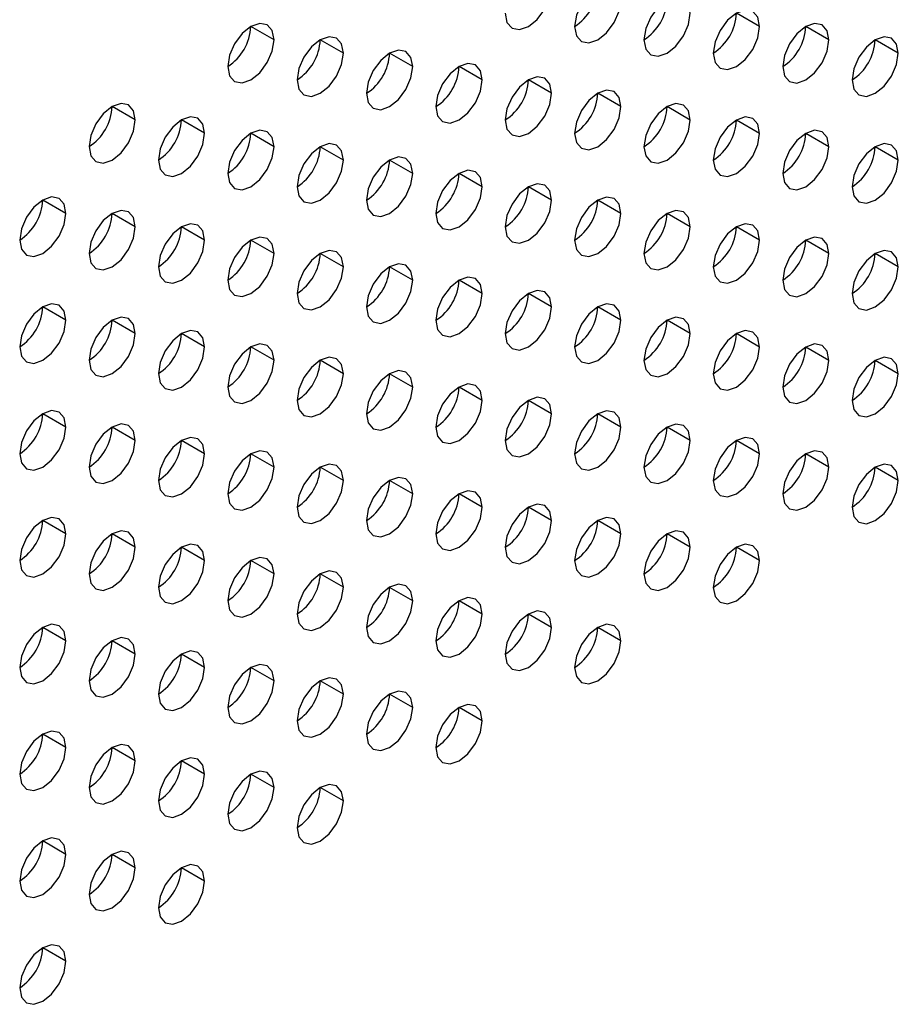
# Model space of a CAD drawing. Header units: millimetres. Extents: x 0 to 1118, y 0 to 864.
# Tile 236 of 256: x 973.6 to 978.08, y 671.51 to 676.53. Entities that reach past the tile are written whole.
import ezdxf

# ---------------------------------------------------------------- set-up
doc = ezdxf.new("R2010")
doc.units = ezdxf.units.MM

msp = doc.modelspace()

# ---------------------------------------------------------------- linework, layer by layer
at = {"color": 7, "linetype": 'Continuous', "lineweight": 25}
for p, q in [((977.3709, 676.4933), (977.2531, 676.5613)), ((974.8961, 676.4255), (974.7782, 676.4935)), ((977.7245, 676.4252), (977.6066, 676.4932)), ((975.2496, 676.3574), (975.1318, 676.4254)), ((978.078, 676.3571), (977.9602, 676.4252)), ((975.6032, 676.2893), (975.4853, 676.3573)), ((975.9567, 676.2212), (975.8389, 676.2893)), ((976.3103, 676.1532), (976.1924, 676.2212)), ((976.6638, 676.0851), (976.546, 676.1531)), ((974.189, 676.0173), (974.0711, 676.0853)), ((977.0174, 676.017), (976.8995, 676.085)), ((974.5425, 675.9492), (974.4247, 676.0172)), ((977.3709, 675.9489), (977.2531, 676.017)), ((974.8961, 675.8811), (974.7782, 675.9491)), ((977.7245, 675.8808), (977.6066, 675.9489)), ((975.2496, 675.813), (975.1318, 675.8811)), ((978.078, 675.8128), (977.9602, 675.8808)), ((975.6032, 675.745), (975.4853, 675.813)), ((975.9567, 675.6769), (975.8389, 675.7449)), ((976.3103, 675.6088), (976.1924, 675.6768)), ((973.8354, 675.541), (973.7175, 675.609)), ((976.6638, 675.5407), (976.546, 675.6088)), ((974.189, 675.4729), (974.0711, 675.5409)), ((977.0174, 675.4726), (976.8995, 675.5407)), ((974.5425, 675.4048), (974.4247, 675.4729)), ((977.3709, 675.4046), (977.2531, 675.4726)), ((974.8961, 675.3367), (974.7782, 675.4048)), ((977.7245, 675.3365), (977.6066, 675.4045)), ((975.2496, 675.2687), (975.1318, 675.3367)), ((978.078, 675.2684), (977.9602, 675.3364)), ((975.6032, 675.2006), (975.4853, 675.2686)), ((975.9567, 675.1325), (975.8389, 675.2005)), ((976.3103, 675.0644), (976.1924, 675.1325)), ((973.8354, 674.9966), (973.7175, 675.0647)), ((976.6638, 674.9964), (976.546, 675.0644)), ((974.189, 674.9285), (974.0711, 674.9966)), ((977.0174, 674.9283), (976.8995, 674.9963)), ((974.5425, 674.8605), (974.4247, 674.9285)), ((977.3709, 674.8602), (977.2531, 674.9282)), ((974.8961, 674.7924), (974.7782, 674.8604)), ((977.7245, 674.7921), (977.6066, 674.8602)), ((975.2496, 674.7243), (975.1318, 674.7923)), ((978.078, 674.724), (977.9602, 674.7921)), ((975.6032, 674.6562), (975.4853, 674.7243)), ((975.9567, 674.5882), (975.8389, 674.6562)), ((976.3103, 674.5201), (976.1924, 674.5881)), ((973.8354, 674.4523), (973.7175, 674.5203)), ((976.6638, 674.452), (976.546, 674.52)), ((974.189, 674.3842), (974.0711, 674.4522)), ((977.0174, 674.3839), (976.8995, 674.452)), ((974.5425, 674.3161), (974.4247, 674.3841)), ((977.3709, 674.3158), (977.2531, 674.3839)), ((974.8961, 674.248), (974.7782, 674.3161)), ((977.7245, 674.2478), (977.6066, 674.3158)), ((975.2496, 674.18), (975.1318, 674.248)), ((978.078, 674.1797), (977.9602, 674.2477)), ((975.6032, 674.1119), (975.4853, 674.1799)), ((975.9567, 674.0438), (975.8389, 674.1118)), ((976.3103, 673.9757), (976.1924, 674.0437)), ((973.8354, 673.9079), (973.7175, 673.9759)), ((976.6638, 673.9076), (976.546, 673.9757)), ((974.189, 673.8398), (974.0711, 673.9079)), ((977.0174, 673.8396), (976.8995, 673.9076)), ((974.5425, 673.7717), (974.4247, 673.8398)), ((977.3709, 673.7715), (977.2531, 673.8395)), ((974.8961, 673.7037), (974.7782, 673.7717)), ((975.2496, 673.6356), (975.1318, 673.7036)), ((975.6032, 673.5675), (975.4853, 673.6355)), ((975.9567, 673.4994), (975.8389, 673.5675)), ((976.3103, 673.4314), (976.1924, 673.4994)), ((973.8354, 673.3635), (973.7175, 673.4316)), ((976.6638, 673.3633), (976.546, 673.4313)), ((974.189, 673.2955), (974.0711, 673.3635)), ((974.5425, 673.2274), (974.4247, 673.2954)), ((974.8961, 673.1593), (974.7782, 673.2273)), ((975.2496, 673.0912), (975.1318, 673.1593)), ((975.6032, 673.0232), (975.4853, 673.0912)), ((975.9567, 672.9551), (975.8389, 673.0231)), ((973.8354, 672.8192), (973.7175, 672.8872)), ((974.189, 672.7511), (974.0711, 672.8191)), ((974.5425, 672.683), (974.4247, 672.7511)), ((974.8961, 672.6149), (974.7782, 672.683)), ((975.2496, 672.5469), (975.1318, 672.6149)), ((973.8354, 672.2748), (973.7175, 672.3429)), ((974.189, 672.2067), (974.0711, 672.2748)), ((974.5425, 672.1387), (974.4247, 672.2067)), ((973.8354, 671.7305), (973.7175, 671.7985))]:
    msp.add_line(p, q, dxfattribs=at)
at = {"color": 7, "linetype": 'Continuous', "lineweight": 25, "flags": 128}
for points in [[(976.6638, 676.6294), (976.6549, 676.6763), (976.6293, 676.7057), (976.5911, 676.7132), (976.546, 676.6975), (976.5009, 676.6611), (976.4626, 676.6095), (976.4371, 676.5506), (976.4281, 676.4934)], [(976.0746, 676.5614), (976.0835, 676.5145), (976.1091, 676.4851), (976.1473, 676.4777), (976.1924, 676.4934), (976.2375, 676.5298), (976.2758, 676.5814), (976.3013, 676.6403), (976.3103, 676.6975)], [(976.4281, 676.4934), (976.4371, 676.4465), (976.4626, 676.4171), (976.5009, 676.4096), (976.546, 676.4253), (976.5911, 676.4617), (976.6293, 676.5133), (976.6549, 676.5722), (976.6638, 676.6294)], [(977.0174, 676.5614), (977.0084, 676.6083), (976.9829, 676.6377), (976.9446, 676.6451), (976.8995, 676.6294), (976.8544, 676.593), (976.8162, 676.5415), (976.7906, 676.4826), (976.7817, 676.4253)], [(976.7817, 676.4253), (976.7906, 676.3784), (976.8162, 676.349), (976.8544, 676.3416), (976.8995, 676.3572), (976.9446, 676.3936), (976.9829, 676.4452), (977.0084, 676.5041), (977.0174, 676.5614)], [(977.3709, 676.4933), (977.362, 676.5402), (977.3364, 676.5696), (977.2982, 676.577), (977.2531, 676.5613), (977.208, 676.5249), (977.1697, 676.4734), (977.1442, 676.4145), (977.1352, 676.3572)], [(974.8961, 676.4255), (974.8871, 676.4724), (974.8615, 676.5018), (974.8233, 676.5092), (974.7782, 676.4935), (974.7331, 676.4571), (974.6949, 676.4056), (974.6693, 676.3467), (974.6604, 676.2894)], [(977.1352, 676.3572), (977.1442, 676.3103), (977.1697, 676.2809), (977.208, 676.2735), (977.2531, 676.2892), (977.2982, 676.3256), (977.3364, 676.3771), (977.362, 676.436), (977.3709, 676.4933)], [(977.7245, 676.4252), (977.7155, 676.4721), (977.69, 676.5015), (977.6517, 676.5089), (977.6066, 676.4933), (977.5615, 676.4569), (977.5233, 676.4053), (977.4978, 676.3464), (977.4888, 676.2891)], [(974.6604, 676.2894), (974.6693, 676.2425), (974.6949, 676.2131), (974.7331, 676.2057), (974.7782, 676.2213), (974.8233, 676.2577), (974.8615, 676.3093), (974.8871, 676.3682), (974.8961, 676.4255)], [(975.2496, 676.3574), (975.2406, 676.4043), (975.2151, 676.4337), (975.1769, 676.4411), (975.1318, 676.4254), (975.0867, 676.3891), (975.0484, 676.3375), (975.0229, 676.2786), (975.0139, 676.2213)], [(977.4888, 676.2891), (977.4978, 676.2422), (977.5233, 676.2128), (977.5615, 676.2054), (977.6066, 676.2211), (977.6517, 676.2575), (977.69, 676.309), (977.7155, 676.3679), (977.7245, 676.4252)], [(978.078, 676.3571), (978.0691, 676.404), (978.0435, 676.4334), (978.0053, 676.4409), (977.9602, 676.4252), (977.9151, 676.3888), (977.8769, 676.3372), (977.8513, 676.2783), (977.8423, 676.2211)], [(975.6032, 676.2893), (975.5942, 676.3362), (975.5686, 676.3656), (975.5304, 676.373), (975.4853, 676.3574), (975.4402, 676.321), (975.402, 676.2694), (975.3764, 676.2105), (975.3675, 676.1532)], [(975.0139, 676.2213), (975.0229, 676.1744), (975.0484, 676.145), (975.0867, 676.1376), (975.1318, 676.1533), (975.1769, 676.1897), (975.2151, 676.2412), (975.2406, 676.3001), (975.2496, 676.3574)], [(977.8423, 676.2211), (977.8513, 676.1742), (977.8769, 676.1448), (977.9151, 676.1373), (977.9602, 676.153), (978.0053, 676.1894), (978.0435, 676.241), (978.0691, 676.2999), (978.078, 676.3571)], [(975.3675, 676.1532), (975.3764, 676.1063), (975.402, 676.0769), (975.4402, 676.0695), (975.4853, 676.0852), (975.5304, 676.1216), (975.5686, 676.1732), (975.5942, 676.2321), (975.6032, 676.2893)], [(975.9567, 676.2212), (975.9477, 676.2681), (975.9222, 676.2975), (975.884, 676.305), (975.8389, 676.2893), (975.7938, 676.2529), (975.7555, 676.2013), (975.73, 676.1424), (975.721, 676.0852)], [(975.721, 676.0852), (975.73, 676.0383), (975.7555, 676.0089), (975.7938, 676.0014), (975.8389, 676.0171), (975.884, 676.0535), (975.9222, 676.1051), (975.9477, 676.164), (975.9567, 676.2212)], [(976.3103, 676.1532), (976.3013, 676.2001), (976.2758, 676.2295), (976.2375, 676.2369), (976.1924, 676.2212), (976.1473, 676.1848), (976.1091, 676.1332), (976.0835, 676.0743), (976.0746, 676.0171)], [(976.6638, 676.0851), (976.6549, 676.132), (976.6293, 676.1614), (976.5911, 676.1688), (976.546, 676.1531), (976.5009, 676.1167), (976.4626, 676.0652), (976.4371, 676.0063), (976.4281, 675.949)], [(976.0746, 676.0171), (976.0835, 675.9702), (976.1091, 675.9408), (976.1473, 675.9334), (976.1924, 675.949), (976.2375, 675.9854), (976.2758, 676.037), (976.3013, 676.0959), (976.3103, 676.1532)], [(974.189, 676.0173), (974.18, 676.0642), (974.1544, 676.0936), (974.1162, 676.101), (974.0711, 676.0853), (974.026, 676.0489), (973.9878, 675.9974), (973.9622, 675.9385), (973.9533, 675.8812)], [(976.4281, 675.949), (976.4371, 675.9021), (976.4626, 675.8727), (976.5009, 675.8653), (976.546, 675.881), (976.5911, 675.9173), (976.6293, 675.9689), (976.6549, 676.0278), (976.6638, 676.0851)], [(977.0174, 676.017), (977.0084, 676.0639), (976.9829, 676.0933), (976.9446, 676.1007), (976.8995, 676.0851), (976.8544, 676.0487), (976.8162, 675.9971), (976.7906, 675.9382), (976.7817, 675.8809)], [(973.9533, 675.8812), (973.9622, 675.8343), (973.9878, 675.8049), (974.026, 675.7975), (974.0711, 675.8131), (974.1162, 675.8495), (974.1544, 675.9011), (974.18, 675.96), (974.189, 676.0173)], [(974.5425, 675.9492), (974.5335, 675.9961), (974.508, 676.0255), (974.4698, 676.0329), (974.4247, 676.0172), (974.3796, 675.9808), (974.3413, 675.9293), (974.3158, 675.8704), (974.3068, 675.8131)], [(976.7817, 675.8809), (976.7906, 675.834), (976.8162, 675.8046), (976.8544, 675.7972), (976.8995, 675.8129), (976.9446, 675.8493), (976.9829, 675.9008), (977.0084, 675.9597), (977.0174, 676.017)], [(977.3709, 675.9489), (977.362, 675.9958), (977.3364, 676.0252), (977.2982, 676.0327), (977.2531, 676.017), (977.208, 675.9806), (977.1697, 675.929), (977.1442, 675.8701), (977.1352, 675.8129)], [(974.8961, 675.8811), (974.8871, 675.928), (974.8615, 675.9574), (974.8233, 675.9648), (974.7782, 675.9492), (974.7331, 675.9128), (974.6949, 675.8612), (974.6693, 675.8023), (974.6604, 675.745)], [(977.7245, 675.8808), (977.7155, 675.9277), (977.69, 675.9571), (977.6517, 675.9646), (977.6066, 675.9489), (977.5615, 675.9125), (977.5233, 675.8609), (977.4978, 675.802), (977.4888, 675.7448)], [(974.3068, 675.8131), (974.3158, 675.7662), (974.3413, 675.7368), (974.3796, 675.7294), (974.4247, 675.7451), (974.4698, 675.7815), (974.508, 675.833), (974.5335, 675.8919), (974.5425, 675.9492)], [(977.1352, 675.8129), (977.1442, 675.766), (977.1697, 675.7366), (977.208, 675.7291), (977.2531, 675.7448), (977.2982, 675.7812), (977.3364, 675.8328), (977.362, 675.8917), (977.3709, 675.9489)], [(974.6604, 675.745), (974.6693, 675.6981), (974.6949, 675.6687), (974.7331, 675.6613), (974.7782, 675.677), (974.8233, 675.7134), (974.8615, 675.765), (974.8871, 675.8239), (974.8961, 675.8811)], [(975.2496, 675.813), (975.2406, 675.8599), (975.2151, 675.8893), (975.1769, 675.8968), (975.1318, 675.8811), (975.0867, 675.8447), (975.0484, 675.7931), (975.0229, 675.7342), (975.0139, 675.677)], [(977.4888, 675.7448), (977.4978, 675.6979), (977.5233, 675.6685), (977.5615, 675.661), (977.6066, 675.6767), (977.6517, 675.7131), (977.69, 675.7647), (977.7155, 675.8236), (977.7245, 675.8808)], [(978.078, 675.8128), (978.0691, 675.8597), (978.0435, 675.8891), (978.0053, 675.8965), (977.9602, 675.8808), (977.9151, 675.8444), (977.8769, 675.7929), (977.8513, 675.734), (977.8423, 675.6767)], [(975.0139, 675.677), (975.0229, 675.6301), (975.0484, 675.6007), (975.0867, 675.5932), (975.1318, 675.6089), (975.1769, 675.6453), (975.2151, 675.6969), (975.2406, 675.7558), (975.2496, 675.813)], [(975.6032, 675.745), (975.5942, 675.7919), (975.5686, 675.8213), (975.5304, 675.8287), (975.4853, 675.813), (975.4402, 675.7766), (975.402, 675.725), (975.3764, 675.6661), (975.3675, 675.6089)], [(977.8423, 675.6767), (977.8513, 675.6298), (977.8769, 675.6004), (977.9151, 675.593), (977.9602, 675.6086), (978.0053, 675.645), (978.0435, 675.6966), (978.0691, 675.7555), (978.078, 675.8128)], [(975.9567, 675.6769), (975.9477, 675.7238), (975.9222, 675.7532), (975.884, 675.7606), (975.8389, 675.7449), (975.7938, 675.7085), (975.7555, 675.657), (975.73, 675.5981), (975.721, 675.5408)], [(975.3675, 675.6089), (975.3764, 675.562), (975.402, 675.5326), (975.4402, 675.5252), (975.4853, 675.5408), (975.5304, 675.5772), (975.5686, 675.6288), (975.5942, 675.6877), (975.6032, 675.745)], [(975.721, 675.5408), (975.73, 675.4939), (975.7555, 675.4645), (975.7938, 675.4571), (975.8389, 675.4728), (975.884, 675.5091), (975.9222, 675.5607), (975.9477, 675.6196), (975.9567, 675.6769)], [(976.3103, 675.6088), (976.3013, 675.6557), (976.2758, 675.6851), (976.2375, 675.6925), (976.1924, 675.6769), (976.1473, 675.6405), (976.1091, 675.5889), (976.0835, 675.53), (976.0746, 675.4727)], [(973.8354, 675.541), (973.8264, 675.5879), (973.8009, 675.6173), (973.7626, 675.6247), (973.7175, 675.609), (973.6724, 675.5726), (973.6342, 675.5211), (973.6087, 675.4622), (973.5997, 675.4049)], [(976.0746, 675.4727), (976.0835, 675.4258), (976.1091, 675.3964), (976.1473, 675.389), (976.1924, 675.4047), (976.2375, 675.4411), (976.2758, 675.4926), (976.3013, 675.5515), (976.3103, 675.6088)], [(976.6638, 675.5407), (976.6549, 675.5876), (976.6293, 675.617), (976.5911, 675.6245), (976.546, 675.6088), (976.5009, 675.5724), (976.4626, 675.5208), (976.4371, 675.4619), (976.4281, 675.4047)], [(974.189, 675.4729), (974.18, 675.5198), (974.1544, 675.5492), (974.1162, 675.5566), (974.0711, 675.541), (974.026, 675.5046), (973.9878, 675.453), (973.9622, 675.3941), (973.9533, 675.3368)], [(977.0174, 675.4726), (977.0084, 675.5195), (976.9829, 675.5489), (976.9446, 675.5564), (976.8995, 675.5407), (976.8544, 675.5043), (976.8162, 675.4527), (976.7906, 675.3938), (976.7817, 675.3366)], [(973.5997, 675.4049), (973.6087, 675.358), (973.6342, 675.3286), (973.6724, 675.3212), (973.7175, 675.3369), (973.7626, 675.3733), (973.8009, 675.4248), (973.8264, 675.4837), (973.8354, 675.541)], [(976.4281, 675.4047), (976.4371, 675.3578), (976.4626, 675.3283), (976.5009, 675.3209), (976.546, 675.3366), (976.5911, 675.373), (976.6293, 675.4246), (976.6549, 675.4835), (976.6638, 675.5407)], [(973.9533, 675.3368), (973.9622, 675.2899), (973.9878, 675.2605), (974.026, 675.2531), (974.0711, 675.2688), (974.1162, 675.3052), (974.1544, 675.3567), (974.18, 675.4156), (974.189, 675.4729)], [(974.5425, 675.4048), (974.5335, 675.4517), (974.508, 675.4811), (974.4698, 675.4886), (974.4247, 675.4729), (974.3796, 675.4365), (974.3413, 675.3849), (974.3158, 675.326), (974.3068, 675.2688)], [(976.7817, 675.3366), (976.7906, 675.2897), (976.8162, 675.2603), (976.8544, 675.2528), (976.8995, 675.2685), (976.9446, 675.3049), (976.9829, 675.3565), (977.0084, 675.4154), (977.0174, 675.4726)], [(977.3709, 675.4046), (977.362, 675.4515), (977.3364, 675.4809), (977.2982, 675.4883), (977.2531, 675.4726), (977.208, 675.4362), (977.1697, 675.3847), (977.1442, 675.3258), (977.1352, 675.2685)], [(974.8961, 675.3367), (974.8871, 675.3837), (974.8615, 675.4131), (974.8233, 675.4205), (974.7782, 675.4048), (974.7331, 675.3684), (974.6949, 675.3168), (974.6693, 675.2579), (974.6604, 675.2007)], [(977.7245, 675.3365), (977.7155, 675.3834), (977.69, 675.4128), (977.6517, 675.4202), (977.6066, 675.4045), (977.5615, 675.3681), (977.5233, 675.3166), (977.4978, 675.2577), (977.4888, 675.2004)], [(974.3068, 675.2688), (974.3158, 675.2219), (974.3413, 675.1925), (974.3796, 675.185), (974.4247, 675.2007), (974.4698, 675.2371), (974.508, 675.2887), (974.5335, 675.3476), (974.5425, 675.4048)], [(977.1352, 675.2685), (977.1442, 675.2216), (977.1697, 675.1922), (977.208, 675.1848), (977.2531, 675.2004), (977.2982, 675.2368), (977.3364, 675.2884), (977.362, 675.3473), (977.3709, 675.4046)], [(974.6604, 675.2007), (974.6693, 675.1538), (974.6949, 675.1244), (974.7331, 675.1169), (974.7782, 675.1326), (974.8233, 675.169), (974.8615, 675.2206), (974.8871, 675.2795), (974.8961, 675.3367)], [(975.2496, 675.2687), (975.2406, 675.3156), (975.2151, 675.345), (975.1769, 675.3524), (975.1318, 675.3367), (975.0867, 675.3003), (975.0484, 675.2488), (975.0229, 675.1899), (975.0139, 675.1326)], [(977.4888, 675.2004), (977.4978, 675.1535), (977.5233, 675.1241), (977.5615, 675.1167), (977.6066, 675.1324), (977.6517, 675.1688), (977.69, 675.2203), (977.7155, 675.2792), (977.7245, 675.3365)], [(978.078, 675.2684), (978.0691, 675.3153), (978.0435, 675.3447), (978.0053, 675.3521), (977.9602, 675.3365), (977.9151, 675.3001), (977.8769, 675.2485), (977.8513, 675.1896), (977.8423, 675.1323)], [(975.0139, 675.1326), (975.0229, 675.0857), (975.0484, 675.0563), (975.0867, 675.0489), (975.1318, 675.0645), (975.1769, 675.1009), (975.2151, 675.1525), (975.2406, 675.2114), (975.2496, 675.2687)], [(975.6032, 675.2006), (975.5942, 675.2475), (975.5686, 675.2769), (975.5304, 675.2843), (975.4853, 675.2686), (975.4402, 675.2323), (975.402, 675.1807), (975.3764, 675.1218), (975.3675, 675.0645)], [(977.8423, 675.1323), (977.8513, 675.0854), (977.8769, 675.056), (977.9151, 675.0486), (977.9602, 675.0643), (978.0053, 675.1007), (978.0435, 675.1522), (978.0691, 675.2111), (978.078, 675.2684)], [(975.9567, 675.1325), (975.9477, 675.1794), (975.9222, 675.2088), (975.884, 675.2162), (975.8389, 675.2006), (975.7938, 675.1642), (975.7555, 675.1126), (975.73, 675.0537), (975.721, 674.9964)], [(975.3675, 675.0645), (975.3764, 675.0176), (975.402, 674.9882), (975.4402, 674.9808), (975.4853, 674.9965), (975.5304, 675.0329), (975.5686, 675.0844), (975.5942, 675.1433), (975.6032, 675.2006)], [(975.721, 674.9964), (975.73, 674.9495), (975.7555, 674.9201), (975.7938, 674.9127), (975.8389, 674.9284), (975.884, 674.9648), (975.9222, 675.0164), (975.9477, 675.0753), (975.9567, 675.1325)], [(976.3103, 675.0644), (976.3013, 675.1113), (976.2758, 675.1407), (976.2375, 675.1482), (976.1924, 675.1325), (976.1473, 675.0961), (976.1091, 675.0445), (976.0835, 674.9856), (976.0746, 674.9284)], [(973.8354, 674.9966), (973.8264, 675.0435), (973.8009, 675.0729), (973.7626, 675.0804), (973.7175, 675.0647), (973.6724, 675.0283), (973.6342, 674.9767), (973.6087, 674.9178), (973.5997, 674.8606)], [(976.0746, 674.9284), (976.0835, 674.8815), (976.1091, 674.8521), (976.1473, 674.8446), (976.1924, 674.8603), (976.2375, 674.8967), (976.2758, 674.9483), (976.3013, 675.0072), (976.3103, 675.0644)], [(976.6638, 674.9964), (976.6549, 675.0433), (976.6293, 675.0727), (976.5911, 675.0801), (976.546, 675.0644), (976.5009, 675.028), (976.4626, 674.9764), (976.4371, 674.9175), (976.4281, 674.8603)], [(974.189, 674.9285), (974.18, 674.9754), (974.1544, 675.0048), (974.1162, 675.0123), (974.0711, 674.9966), (974.026, 674.9602), (973.9878, 674.9086), (973.9622, 674.8497), (973.9533, 674.7925)], [(977.0174, 674.9283), (977.0084, 674.9752), (976.9829, 675.0046), (976.9446, 675.012), (976.8995, 674.9963), (976.8544, 674.9599), (976.8162, 674.9084), (976.7906, 674.8495), (976.7817, 674.7922)], [(973.5997, 674.8606), (973.6087, 674.8137), (973.6342, 674.7843), (973.6724, 674.7768), (973.7175, 674.7925), (973.7626, 674.8289), (973.8009, 674.8805), (973.8264, 674.9394), (973.8354, 674.9966)], [(976.4281, 674.8603), (976.4371, 674.8134), (976.4626, 674.784), (976.5009, 674.7766), (976.546, 674.7922), (976.5911, 674.8286), (976.6293, 674.8802), (976.6549, 674.9391), (976.6638, 674.9964)], [(973.9533, 674.7925), (973.9622, 674.7456), (973.9878, 674.7162), (974.026, 674.7087), (974.0711, 674.7244), (974.1162, 674.7608), (974.1544, 674.8124), (974.18, 674.8713), (974.189, 674.9285)], [(974.5425, 674.8605), (974.5335, 674.9074), (974.508, 674.9368), (974.4698, 674.9442), (974.4247, 674.9285), (974.3796, 674.8921), (974.3413, 674.8406), (974.3158, 674.7817), (974.3068, 674.7244)], [(976.7817, 674.7922), (976.7906, 674.7453), (976.8162, 674.7159), (976.8544, 674.7085), (976.8995, 674.7242), (976.9446, 674.7606), (976.9829, 674.8121), (977.0084, 674.871), (977.0174, 674.9283)], [(977.3709, 674.8602), (977.362, 674.9071), (977.3364, 674.9365), (977.2982, 674.9439), (977.2531, 674.9283), (977.208, 674.8919), (977.1697, 674.8403), (977.1442, 674.7814), (977.1352, 674.7241)], [(974.3068, 674.7244), (974.3158, 674.6775), (974.3413, 674.6481), (974.3796, 674.6407), (974.4247, 674.6563), (974.4698, 674.6927), (974.508, 674.7443), (974.5335, 674.8032), (974.5425, 674.8605)], [(974.8961, 674.7924), (974.8871, 674.8393), (974.8615, 674.8687), (974.8233, 674.8761), (974.7782, 674.8604), (974.7331, 674.8241), (974.6949, 674.7725), (974.6693, 674.7136), (974.6604, 674.6563)], [(977.1352, 674.7241), (977.1442, 674.6772), (977.1697, 674.6478), (977.208, 674.6404), (977.2531, 674.6561), (977.2982, 674.6925), (977.3364, 674.744), (977.362, 674.8029), (977.3709, 674.8602)], [(977.7245, 674.7921), (977.7155, 674.839), (977.69, 674.8684), (977.6517, 674.8759), (977.6066, 674.8602), (977.5615, 674.8238), (977.5233, 674.7722), (977.4978, 674.7133), (977.4888, 674.6561)], [(975.2496, 674.7243), (975.2406, 674.7712), (975.2151, 674.8006), (975.1769, 674.808), (975.1318, 674.7924), (975.0867, 674.756), (975.0484, 674.7044), (975.0229, 674.6455), (975.0139, 674.5882)], [(978.078, 674.724), (978.0691, 674.7709), (978.0435, 674.8003), (978.0053, 674.8078), (977.9602, 674.7921), (977.9151, 674.7557), (977.8769, 674.7041), (977.8513, 674.6452), (977.8423, 674.588)], [(974.6604, 674.6563), (974.6693, 674.6094), (974.6949, 674.58), (974.7331, 674.5726), (974.7782, 674.5883), (974.8233, 674.6247), (974.8615, 674.6762), (974.8871, 674.7351), (974.8961, 674.7924)], [(977.4888, 674.6561), (977.4978, 674.6092), (977.5233, 674.5798), (977.5615, 674.5723), (977.6066, 674.588), (977.6517, 674.6244), (977.69, 674.676), (977.7155, 674.7349), (977.7245, 674.7921)], [(975.0139, 674.5882), (975.0229, 674.5413), (975.0484, 674.5119), (975.0867, 674.5045), (975.1318, 674.5202), (975.1769, 674.5566), (975.2151, 674.6082), (975.2406, 674.6671), (975.2496, 674.7243)], [(975.6032, 674.6562), (975.5942, 674.7031), (975.5686, 674.7325), (975.5304, 674.74), (975.4853, 674.7243), (975.4402, 674.6879), (975.402, 674.6363), (975.3764, 674.5774), (975.3675, 674.5202)], [(977.8423, 674.588), (977.8513, 674.5411), (977.8769, 674.5117), (977.9151, 674.5042), (977.9602, 674.5199), (978.0053, 674.5563), (978.0435, 674.6079), (978.0691, 674.6668), (978.078, 674.724)], [(975.3675, 674.5202), (975.3764, 674.4733), (975.402, 674.4439), (975.4402, 674.4364), (975.4853, 674.4521), (975.5304, 674.4885), (975.5686, 674.5401), (975.5942, 674.599), (975.6032, 674.6562)], [(975.9567, 674.5882), (975.9477, 674.6351), (975.9222, 674.6645), (975.884, 674.6719), (975.8389, 674.6562), (975.7938, 674.6198), (975.7555, 674.5682), (975.73, 674.5093), (975.721, 674.4521)], [(976.3103, 674.5201), (976.3013, 674.567), (976.2758, 674.5964), (976.2375, 674.6038), (976.1924, 674.5881), (976.1473, 674.5517), (976.1091, 674.5002), (976.0835, 674.4413), (976.0746, 674.384)], [(975.721, 674.4521), (975.73, 674.4052), (975.7555, 674.3758), (975.7938, 674.3684), (975.8389, 674.384), (975.884, 674.4204), (975.9222, 674.472), (975.9477, 674.5309), (975.9567, 674.5882)], [(973.8354, 674.4523), (973.8264, 674.4992), (973.8009, 674.5286), (973.7626, 674.536), (973.7175, 674.5203), (973.6724, 674.4839), (973.6342, 674.4324), (973.6087, 674.3735), (973.5997, 674.3162)], [(976.0746, 674.384), (976.0835, 674.3371), (976.1091, 674.3077), (976.1473, 674.3003), (976.1924, 674.316), (976.2375, 674.3523), (976.2758, 674.4039), (976.3013, 674.4628), (976.3103, 674.5201)], [(976.6638, 674.452), (976.6549, 674.4989), (976.6293, 674.5283), (976.5911, 674.5357), (976.546, 674.5201), (976.5009, 674.4837), (976.4626, 674.4321), (976.4371, 674.3732), (976.4281, 674.3159)], [(974.189, 674.3842), (974.18, 674.4311), (974.1544, 674.4605), (974.1162, 674.4679), (974.0711, 674.4522), (974.026, 674.4158), (973.9878, 674.3643), (973.9622, 674.3054), (973.9533, 674.2481)], [(977.0174, 674.3839), (977.0084, 674.4308), (976.9829, 674.4602), (976.9446, 674.4677), (976.8995, 674.452), (976.8544, 674.4156), (976.8162, 674.364), (976.7906, 674.3051), (976.7817, 674.2479)], [(973.5997, 674.3162), (973.6087, 674.2693), (973.6342, 674.2399), (973.6724, 674.2325), (973.7175, 674.2481), (973.7626, 674.2845), (973.8009, 674.3361), (973.8264, 674.395), (973.8354, 674.4523)], [(976.4281, 674.3159), (976.4371, 674.269), (976.4626, 674.2396), (976.5009, 674.2322), (976.546, 674.2479), (976.5911, 674.2843), (976.6293, 674.3358), (976.6549, 674.3947), (976.6638, 674.452)], [(973.9533, 674.2481), (973.9622, 674.2012), (973.9878, 674.1718), (974.026, 674.1644), (974.0711, 674.1801), (974.1162, 674.2165), (974.1544, 674.268), (974.18, 674.3269), (974.189, 674.3842)], [(974.5425, 674.3161), (974.5335, 674.363), (974.508, 674.3924), (974.4698, 674.3998), (974.4247, 674.3842), (974.3796, 674.3478), (974.3413, 674.2962), (974.3158, 674.2373), (974.3068, 674.18)], [(976.7817, 674.2479), (976.7906, 674.201), (976.8162, 674.1715), (976.8544, 674.1641), (976.8995, 674.1798), (976.9446, 674.2162), (976.9829, 674.2678), (977.0084, 674.3267), (977.0174, 674.3839)], [(977.3709, 674.3158), (977.362, 674.3627), (977.3364, 674.3921), (977.2982, 674.3996), (977.2531, 674.3839), (977.208, 674.3475), (977.1697, 674.2959), (977.1442, 674.237), (977.1352, 674.1798)], [(974.3068, 674.18), (974.3158, 674.1331), (974.3413, 674.1037), (974.3796, 674.0963), (974.4247, 674.112), (974.4698, 674.1484), (974.508, 674.1999), (974.5335, 674.2588), (974.5425, 674.3161)], [(974.8961, 674.248), (974.8871, 674.2949), (974.8615, 674.3243), (974.8233, 674.3318), (974.7782, 674.3161), (974.7331, 674.2797), (974.6949, 674.2281), (974.6693, 674.1692), (974.6604, 674.112)], [(977.1352, 674.1798), (977.1442, 674.1329), (977.1697, 674.1035), (977.208, 674.096), (977.2531, 674.1117), (977.2982, 674.1481), (977.3364, 674.1997), (977.362, 674.2586), (977.3709, 674.3158)], [(977.7245, 674.2478), (977.7155, 674.2947), (977.69, 674.3241), (977.6517, 674.3315), (977.6066, 674.3158), (977.5615, 674.2794), (977.5233, 674.2279), (977.4978, 674.169), (977.4888, 674.1117)], [(975.2496, 674.18), (975.2406, 674.2269), (975.2151, 674.2563), (975.1769, 674.2637), (975.1318, 674.248), (975.0867, 674.2116), (975.0484, 674.16), (975.0229, 674.1011), (975.0139, 674.0439)], [(978.078, 674.1797), (978.0691, 674.2266), (978.0435, 674.256), (978.0053, 674.2634), (977.9602, 674.2477), (977.9151, 674.2113), (977.8769, 674.1598), (977.8513, 674.1009), (977.8423, 674.0436)], [(974.6604, 674.112), (974.6693, 674.0651), (974.6949, 674.0357), (974.7331, 674.0282), (974.7782, 674.0439), (974.8233, 674.0803), (974.8615, 674.1319), (974.8871, 674.1908), (974.8961, 674.248)], [(977.4888, 674.1117), (977.4978, 674.0648), (977.5233, 674.0354), (977.5615, 674.028), (977.6066, 674.0436), (977.6517, 674.08), (977.69, 674.1316), (977.7155, 674.1905), (977.7245, 674.2478)], [(975.0139, 674.0439), (975.0229, 673.997), (975.0484, 673.9676), (975.0867, 673.9601), (975.1318, 673.9758), (975.1769, 674.0122), (975.2151, 674.0638), (975.2406, 674.1227), (975.2496, 674.18)], [(975.6032, 674.1119), (975.5942, 674.1588), (975.5686, 674.1882), (975.5304, 674.1956), (975.4853, 674.1799), (975.4402, 674.1435), (975.402, 674.092), (975.3764, 674.0331), (975.3675, 673.9758)], [(977.8423, 674.0436), (977.8513, 673.9967), (977.8769, 673.9673), (977.9151, 673.9599), (977.9602, 673.9756), (978.0053, 674.012), (978.0435, 674.0635), (978.0691, 674.1224), (978.078, 674.1797)], [(975.3675, 673.9758), (975.3764, 673.9289), (975.402, 673.8995), (975.4402, 673.8921), (975.4853, 673.9077), (975.5304, 673.9441), (975.5686, 673.9957), (975.5942, 674.0546), (975.6032, 674.1119)], [(975.9567, 674.0438), (975.9477, 674.0907), (975.9222, 674.1201), (975.884, 674.1275), (975.8389, 674.1118), (975.7938, 674.0755), (975.7555, 674.0239), (975.73, 673.965), (975.721, 673.9077)], [(976.3103, 673.9757), (976.3013, 674.0226), (976.2758, 674.052), (976.2375, 674.0594), (976.1924, 674.0438), (976.1473, 674.0074), (976.1091, 673.9558), (976.0835, 673.8969), (976.0746, 673.8396)], [(975.721, 673.9077), (975.73, 673.8608), (975.7555, 673.8314), (975.7938, 673.824), (975.8389, 673.8397), (975.884, 673.8761), (975.9222, 673.9276), (975.9477, 673.9865), (975.9567, 674.0438)], [(973.8354, 673.9079), (973.8264, 673.9548), (973.8009, 673.9842), (973.7626, 673.9916), (973.7175, 673.976), (973.6724, 673.9396), (973.6342, 673.888), (973.6087, 673.8291), (973.5997, 673.7718)], [(976.0746, 673.8396), (976.0835, 673.7927), (976.1091, 673.7633), (976.1473, 673.7559), (976.1924, 673.7716), (976.2375, 673.808), (976.2758, 673.8596), (976.3013, 673.9185), (976.3103, 673.9757)], [(976.6638, 673.9076), (976.6549, 673.9545), (976.6293, 673.9839), (976.5911, 673.9914), (976.546, 673.9757), (976.5009, 673.9393), (976.4626, 673.8877), (976.4371, 673.8288), (976.4281, 673.7716)], [(973.5997, 673.7718), (973.6087, 673.7249), (973.6342, 673.6955), (973.6724, 673.6881), (973.7175, 673.7038), (973.7626, 673.7402), (973.8009, 673.7917), (973.8264, 673.8506), (973.8354, 673.9079)], [(974.189, 673.8398), (974.18, 673.8867), (974.1544, 673.9161), (974.1162, 673.9236), (974.0711, 673.9079), (974.026, 673.8715), (973.9878, 673.8199), (973.9622, 673.761), (973.9533, 673.7038)], [(976.4281, 673.7716), (976.4371, 673.7247), (976.4626, 673.6953), (976.5009, 673.6878), (976.546, 673.7035), (976.5911, 673.7399), (976.6293, 673.7915), (976.6549, 673.8504), (976.6638, 673.9076)], [(977.0174, 673.8396), (977.0084, 673.8865), (976.9829, 673.9159), (976.9446, 673.9233), (976.8995, 673.9076), (976.8544, 673.8712), (976.8162, 673.8196), (976.7906, 673.7607), (976.7817, 673.7035)], [(974.5425, 673.7717), (974.5335, 673.8186), (974.508, 673.848), (974.4698, 673.8555), (974.4247, 673.8398), (974.3796, 673.8034), (974.3413, 673.7518), (974.3158, 673.6929), (974.3068, 673.6357)], [(977.3709, 673.7715), (977.362, 673.8184), (977.3364, 673.8478), (977.2982, 673.8552), (977.2531, 673.8395), (977.208, 673.8031), (977.1697, 673.7516), (977.1442, 673.6927), (977.1352, 673.6354)], [(973.9533, 673.7038), (973.9622, 673.6569), (973.9878, 673.6275), (974.026, 673.62), (974.0711, 673.6357), (974.1162, 673.6721), (974.1544, 673.7237), (974.18, 673.7826), (974.189, 673.8398)], [(976.7817, 673.7035), (976.7906, 673.6566), (976.8162, 673.6272), (976.8544, 673.6198), (976.8995, 673.6354), (976.9446, 673.6718), (976.9829, 673.7234), (977.0084, 673.7823), (977.0174, 673.8396)], [(974.3068, 673.6357), (974.3158, 673.5888), (974.3413, 673.5594), (974.3796, 673.5519), (974.4247, 673.5676), (974.4698, 673.604), (974.508, 673.6556), (974.5335, 673.7145), (974.5425, 673.7717)], [(974.8961, 673.7037), (974.8871, 673.7506), (974.8615, 673.78), (974.8233, 673.7874), (974.7782, 673.7717), (974.7331, 673.7353), (974.6949, 673.6838), (974.6693, 673.6249), (974.6604, 673.5676)], [(977.1352, 673.6354), (977.1442, 673.5885), (977.1697, 673.5591), (977.208, 673.5517), (977.2531, 673.5674), (977.2982, 673.6038), (977.3364, 673.6553), (977.362, 673.7142), (977.3709, 673.7715)], [(974.6604, 673.5676), (974.6693, 673.5207), (974.6949, 673.4913), (974.7331, 673.4839), (974.7782, 673.4995), (974.8233, 673.5359), (974.8615, 673.5875), (974.8871, 673.6464), (974.8961, 673.7037)], [(975.2496, 673.6356), (975.2406, 673.6825), (975.2151, 673.7119), (975.1769, 673.7193), (975.1318, 673.7036), (975.0867, 673.6673), (975.0484, 673.6157), (975.0229, 673.5568), (975.0139, 673.4995)], [(975.6032, 673.5675), (975.5942, 673.6144), (975.5686, 673.6438), (975.5304, 673.6512), (975.4853, 673.6356), (975.4402, 673.5992), (975.402, 673.5476), (975.3764, 673.4887), (975.3675, 673.4314)], [(975.0139, 673.4995), (975.0229, 673.4526), (975.0484, 673.4232), (975.0867, 673.4158), (975.1318, 673.4315), (975.1769, 673.4679), (975.2151, 673.5194), (975.2406, 673.5783), (975.2496, 673.6356)], [(975.3675, 673.4314), (975.3764, 673.3845), (975.402, 673.3551), (975.4402, 673.3477), (975.4853, 673.3634), (975.5304, 673.3998), (975.5686, 673.4514), (975.5942, 673.5103), (975.6032, 673.5675)], [(975.9567, 673.4994), (975.9477, 673.5463), (975.9222, 673.5757), (975.884, 673.5832), (975.8389, 673.5675), (975.7938, 673.5311), (975.7555, 673.4795), (975.73, 673.4206), (975.721, 673.3634)], [(975.721, 673.3634), (975.73, 673.3165), (975.7555, 673.2871), (975.7938, 673.2796), (975.8389, 673.2953), (975.884, 673.3317), (975.9222, 673.3833), (975.9477, 673.4422), (975.9567, 673.4994)], [(976.3103, 673.4314), (976.3013, 673.4783), (976.2758, 673.5077), (976.2375, 673.5151), (976.1924, 673.4994), (976.1473, 673.463), (976.1091, 673.4114), (976.0835, 673.3525), (976.0746, 673.2953)], [(973.8354, 673.3635), (973.8264, 673.4104), (973.8009, 673.4398), (973.7626, 673.4473), (973.7175, 673.4316), (973.6724, 673.3952), (973.6342, 673.3436), (973.6087, 673.2847), (973.5997, 673.2275)], [(976.0746, 673.2953), (976.0835, 673.2484), (976.1091, 673.219), (976.1473, 673.2116), (976.1924, 673.2272), (976.2375, 673.2636), (976.2758, 673.3152), (976.3013, 673.3741), (976.3103, 673.4314)], [(976.6638, 673.3633), (976.6549, 673.4102), (976.6293, 673.4396), (976.5911, 673.447), (976.546, 673.4313), (976.5009, 673.3949), (976.4626, 673.3434), (976.4371, 673.2845), (976.4281, 673.2272)], [(973.5997, 673.2275), (973.6087, 673.1806), (973.6342, 673.1512), (973.6724, 673.1437), (973.7175, 673.1594), (973.7626, 673.1958), (973.8009, 673.2474), (973.8264, 673.3063), (973.8354, 673.3635)], [(974.189, 673.2955), (974.18, 673.3424), (974.1544, 673.3718), (974.1162, 673.3792), (974.0711, 673.3635), (974.026, 673.3271), (973.9878, 673.2756), (973.9622, 673.2167), (973.9533, 673.1594)], [(976.4281, 673.2272), (976.4371, 673.1803), (976.4626, 673.1509), (976.5009, 673.1435), (976.546, 673.1592), (976.5911, 673.1955), (976.6293, 673.2471), (976.6549, 673.306), (976.6638, 673.3633)], [(974.5425, 673.2274), (974.5335, 673.2743), (974.508, 673.3037), (974.4698, 673.3111), (974.4247, 673.2954), (974.3796, 673.259), (974.3413, 673.2075), (974.3158, 673.1486), (974.3068, 673.0913)], [(973.9533, 673.1594), (973.9622, 673.1125), (973.9878, 673.0831), (974.026, 673.0757), (974.0711, 673.0913), (974.1162, 673.1277), (974.1544, 673.1793), (974.18, 673.2382), (974.189, 673.2955)], [(974.3068, 673.0913), (974.3158, 673.0444), (974.3413, 673.015), (974.3796, 673.0076), (974.4247, 673.0233), (974.4698, 673.0597), (974.508, 673.1112), (974.5335, 673.1701), (974.5425, 673.2274)], [(974.8961, 673.1593), (974.8871, 673.2062), (974.8615, 673.2356), (974.8233, 673.243), (974.7782, 673.2274), (974.7331, 673.191), (974.6949, 673.1394), (974.6693, 673.0805), (974.6604, 673.0232)], [(974.6604, 673.0232), (974.6693, 672.9763), (974.6949, 672.9469), (974.7331, 672.9395), (974.7782, 672.9552), (974.8233, 672.9916), (974.8615, 673.0432), (974.8871, 673.102), (974.8961, 673.1593)], [(975.2496, 673.0912), (975.2406, 673.1381), (975.2151, 673.1675), (975.1769, 673.175), (975.1318, 673.1593), (975.0867, 673.1229), (975.0484, 673.0713), (975.0229, 673.0124), (975.0139, 672.9552)], [(975.6032, 673.0232), (975.5942, 673.0701), (975.5686, 673.0995), (975.5304, 673.1069), (975.4853, 673.0912), (975.4402, 673.0548), (975.402, 673.0032), (975.3764, 672.9443), (975.3675, 672.8871)], [(975.0139, 672.9552), (975.0229, 672.9083), (975.0484, 672.8789), (975.0867, 672.8714), (975.1318, 672.8871), (975.1769, 672.9235), (975.2151, 672.9751), (975.2406, 673.034), (975.2496, 673.0912)], [(975.3675, 672.8871), (975.3764, 672.8402), (975.402, 672.8108), (975.4402, 672.8034), (975.4853, 672.819), (975.5304, 672.8554), (975.5686, 672.907), (975.5942, 672.9659), (975.6032, 673.0232)], [(975.9567, 672.9551), (975.9477, 673.002), (975.9222, 673.0314), (975.884, 673.0388), (975.8389, 673.0231), (975.7938, 672.9867), (975.7555, 672.9352), (975.73, 672.8763), (975.721, 672.819)], [(975.721, 672.819), (975.73, 672.7721), (975.7555, 672.7427), (975.7938, 672.7353), (975.8389, 672.7509), (975.884, 672.7873), (975.9222, 672.8389), (975.9477, 672.8978), (975.9567, 672.9551)], [(973.8354, 672.8192), (973.8264, 672.8661), (973.8009, 672.8955), (973.7626, 672.9029), (973.7175, 672.8872), (973.6724, 672.8508), (973.6342, 672.7993), (973.6087, 672.7404), (973.5997, 672.6831)], [(973.5997, 672.6831), (973.6087, 672.6362), (973.6342, 672.6068), (973.6724, 672.5994), (973.7175, 672.6151), (973.7626, 672.6515), (973.8009, 672.703), (973.8264, 672.7619), (973.8354, 672.8192)], [(974.189, 672.7511), (974.18, 672.798), (974.1544, 672.8274), (974.1162, 672.8348), (974.0711, 672.8192), (974.026, 672.7828), (973.9878, 672.7312), (973.9622, 672.6723), (973.9533, 672.615)], [(973.9533, 672.615), (973.9622, 672.5681), (973.9878, 672.5387), (974.026, 672.5313), (974.0711, 672.547), (974.1162, 672.5834), (974.1544, 672.6349), (974.18, 672.6938), (974.189, 672.7511)], [(974.5425, 672.683), (974.5335, 672.7299), (974.508, 672.7593), (974.4698, 672.7668), (974.4247, 672.7511), (974.3796, 672.7147), (974.3413, 672.6631), (974.3158, 672.6042), (974.3068, 672.547)], [(974.8961, 672.6149), (974.8871, 672.6618), (974.8615, 672.6913), (974.8233, 672.6987), (974.7782, 672.683), (974.7331, 672.6466), (974.6949, 672.595), (974.6693, 672.5361), (974.6604, 672.4789)], [(974.3068, 672.547), (974.3158, 672.5001), (974.3413, 672.4707), (974.3796, 672.4632), (974.4247, 672.4789), (974.4698, 672.5153), (974.508, 672.5669), (974.5335, 672.6258), (974.5425, 672.683)], [(974.6604, 672.4789), (974.6693, 672.432), (974.6949, 672.4026), (974.7331, 672.3951), (974.7782, 672.4108), (974.8233, 672.4472), (974.8615, 672.4988), (974.8871, 672.5577), (974.8961, 672.6149)], [(975.2496, 672.5469), (975.2406, 672.5938), (975.2151, 672.6232), (975.1769, 672.6306), (975.1318, 672.6149), (975.0867, 672.5785), (975.0484, 672.527), (975.0229, 672.4681), (975.0139, 672.4108)], [(975.0139, 672.4108), (975.0229, 672.3639), (975.0484, 672.3345), (975.0867, 672.3271), (975.1318, 672.3427), (975.1769, 672.3791), (975.2151, 672.4307), (975.2406, 672.4896), (975.2496, 672.5469)], [(973.8354, 672.2748), (973.8264, 672.3217), (973.8009, 672.3511), (973.7626, 672.3586), (973.7175, 672.3429), (973.6724, 672.3065), (973.6342, 672.2549), (973.6087, 672.196), (973.5997, 672.1388)], [(973.5997, 672.1388), (973.6087, 672.0919), (973.6342, 672.0624), (973.6724, 672.055), (973.7175, 672.0707), (973.7626, 672.1071), (973.8009, 672.1587), (973.8264, 672.2176), (973.8354, 672.2748)], [(974.189, 672.2067), (974.18, 672.2536), (974.1544, 672.283), (974.1162, 672.2905), (974.0711, 672.2748), (974.026, 672.2384), (973.9878, 672.1868), (973.9622, 672.1279), (973.9533, 672.0707)], [(973.9533, 672.0707), (973.9622, 672.0238), (973.9878, 671.9944), (974.026, 671.9869), (974.0711, 672.0026), (974.1162, 672.039), (974.1544, 672.0906), (974.18, 672.1495), (974.189, 672.2067)], [(974.5425, 672.1387), (974.5335, 672.1856), (974.508, 672.215), (974.4698, 672.2224), (974.4247, 672.2067), (974.3796, 672.1703), (974.3413, 672.1188), (974.3158, 672.0599), (974.3068, 672.0026)], [(974.3068, 672.0026), (974.3158, 671.9557), (974.3413, 671.9263), (974.3796, 671.9189), (974.4247, 671.9345), (974.4698, 671.9709), (974.508, 672.0225), (974.5335, 672.0814), (974.5425, 672.1387)], [(973.8354, 671.7305), (973.8264, 671.7774), (973.8009, 671.8068), (973.7626, 671.8142), (973.7175, 671.7985), (973.6724, 671.7621), (973.6342, 671.7105), (973.6087, 671.6517), (973.5997, 671.5944)], [(973.5997, 671.5944), (973.6087, 671.5475), (973.6342, 671.5181), (973.6724, 671.5107), (973.7175, 671.5263), (973.7626, 671.5627), (973.8009, 671.6143), (973.8264, 671.6732), (973.8354, 671.7305)]]:
    msp.add_lwpolyline(points, dxfattribs=at)
at = {"color": 7, "linetype": 'Continuous', "lineweight": 25}
for centre in [(976.2901, 676.7091), (976.6437, 676.641), (976.9972, 676.573), (974.5223, 676.5051), (977.3508, 676.5049), (974.8759, 676.4371), (977.7043, 676.4368), (975.2294, 676.369), (975.583, 676.3009), (975.9366, 676.2328), (976.2901, 676.1648), (973.8152, 676.0969), (976.6437, 676.0967), (974.1688, 676.0289), (976.9972, 676.0286), (974.5223, 675.9608), (977.3508, 675.9605), (974.8759, 675.8927), (977.7043, 675.8924), (975.2294, 675.8246), (975.583, 675.7566), (975.9366, 675.6885), (973.4617, 675.6207), (976.2901, 675.6204), (973.8152, 675.5526), (976.6437, 675.5523), (974.1688, 675.4845), (976.9972, 675.4842), (974.5223, 675.4164), (977.3508, 675.4162), (974.8759, 675.3483), (977.7043, 675.3481), (975.2294, 675.2803), (975.583, 675.2122), (975.9366, 675.1441), (973.4617, 675.0763), (976.2901, 675.076), (973.8152, 675.0082), (976.6437, 675.008), (974.1688, 674.9401), (976.9972, 674.9399), (974.5223, 674.8721), (977.3508, 674.8718), (974.8759, 674.804), (977.7043, 674.8037), (975.2294, 674.7359), (975.583, 674.6678), (975.9366, 674.5998), (973.4617, 674.5319), (976.2901, 674.5317), (973.8152, 674.4639), (976.6437, 674.4636), (974.1688, 674.3958), (976.9972, 674.3955), (974.5223, 674.3277), (977.3508, 674.3274), (974.8759, 674.2596), (977.7043, 674.2594), (975.2294, 674.1915), (975.583, 674.1235), (975.9366, 674.0554), (973.4617, 673.9876), (976.2901, 673.9873), (973.8152, 673.9195), (976.6437, 673.9192), (974.1688, 673.8514), (976.9972, 673.8512), (974.5223, 673.7833), (974.8759, 673.7153), (975.2294, 673.6472), (975.583, 673.5791), (975.9366, 673.511), (973.4617, 673.4432), (976.2901, 673.443), (973.8152, 673.3751), (974.1688, 673.3071), (974.5223, 673.239), (974.8759, 673.1709), (975.2294, 673.1028), (975.583, 673.0347), (973.4617, 672.8989), (973.8152, 672.8308), (974.1688, 672.7627), (974.5223, 672.6946), (974.8759, 672.6265), (973.4617, 672.3545), (973.8152, 672.2864), (974.1688, 672.2183), (973.4617, 671.8101)]:
    msp.add_arc(centre, 0.2561, 302.6055, 357.3945, dxfattribs=at)

doc.saveas('drawing.dxf')
